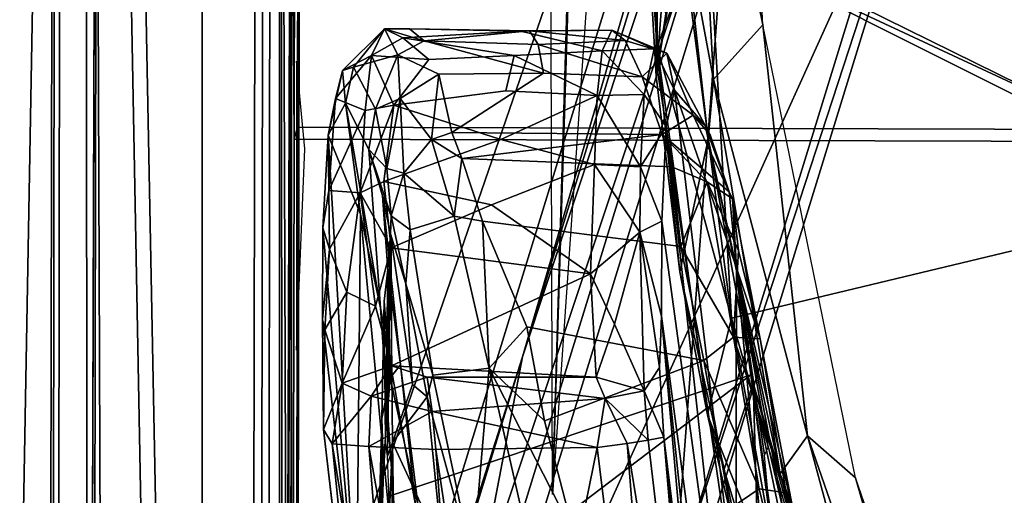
# Model space of a CAD drawing. Header units: millimetres. Extents: x -340 to 319, y -456 to 358.
# Tile 32 of 88: x -66.58 to -52.04, y -133.55 to -126.51. Entities that reach past the tile are written whole.
import ezdxf

# ---------------------------------------------------------------- set-up
doc = ezdxf.new("R2010")
doc.units = ezdxf.units.MM
doc.layers.add('Layer 01', color=7, linetype='Continuous', true_color=0x000000)

msp = doc.modelspace()

# ---------------------------------------------------------------- linework, layer by layer
at = {"layer": 'Layer 01'}
for points in [[(-62.751, 62.319, 388.082), (-63.174, -162.435, 401.363), (-66.173, -162.426, 401.413), (-65.75, 62.328, 388.132)], [(-66.138, -167.229, 404.335), (-65.75, 62.328, 388.132), (-66.173, -162.426, 401.413)], [(-65.75, 62.328, 388.132), (-66.138, -167.229, 404.335), (-66.045, -167.497, 409.955)], [(-65.75, 62.328, 388.132), (-66.045, -167.497, 409.955), (-65.57, -154.773, 436.296)], [(-65.75, 62.328, 388.132), (-65.57, -154.773, 436.296), (-65.416, -105.644, 437.09)], [(-63.046, -167.513, 409.902), (-63.174, -162.435, 401.363), (-62.751, 62.319, 388.082)], [(-62.739, -159.515, 426.961), (-63.046, -167.513, 409.902), (-62.751, 62.319, 388.082)], [(-62.703, -160.281, 429.23), (-62.739, -159.515, 426.961), (-62.751, 62.319, 388.082)], [(-62.751, 62.319, 388.082), (-62.425, -73.714, 430.975), (-62.703, -160.281, 429.23)], [(150.574, -20.344, 437.249), (-74.704, -146.791, 444.636), (-179.362, -90.332, 441.339)], [(-71.543, -150.43, 444.848), (150.574, -20.344, 437.249), (-85.976, -218.806, 448.843)], [(72.472, -149.481, 444.793), (-85.976, -218.806, 448.843), (150.574, -20.344, 437.249)], [(-71.543, -150.43, 444.848), (-74.704, -146.791, 444.636), (150.574, -20.344, 437.249)], [(-45.076, -89.038, 166.395), (-36.098, -56.495, 172.33), (-59.155, -131.499, 155.638)], [(-59.155, -131.499, 155.638), (-36.098, -56.495, 172.33), (-52.069, -107.263, 141.021)], [(-62.703, -160.281, 429.23), (-62.425, -73.714, 430.975), (-62.558, -119.473, 430.875)], [(-95.379, -73.876, 453.179), (-65.91, -74.006, 452.03), (-62.683, -246.292, 460.754), (-94.077, -217.932, 460.436)], [(-31.262, -107.529, 453.08), (-62.683, -246.292, 460.754), (-65.91, -74.006, 452.03)], [(-27.848, -76.95, 151.013), (-27.322, -75.481, 149.536), (-55.219, -161.556, 130.925)], [(-27.322, -75.481, 149.536), (-32.602, -93.866, 120.74), (-55.219, -161.556, 130.925)], [(-65.59, -81.16, 440.427), (-67.763, -76.319, 440.441), (-67.147, -168.665, 445.892)], [(-50.789, -164.613, 129.465), (-79.833, -253.505, 106.888), (-22.202, -76.93, 149.408)], [(-68.273, -216.652, 98.594), (-22.202, -76.93, 149.408), (-79.833, -253.505, 106.888)], [(-22.202, -76.93, 149.408), (-68.273, -216.652, 98.594), (-55.582, -177.619, 106.234)], [(-43.028, -138.967, 113.277), (-22.202, -76.93, 149.408), (-55.582, -177.619, 106.234)], [(-37.879, -106.912, 156.273), (-27.848, -76.95, 151.013), (-55.219, -161.556, 130.925)], [(-62.83, -81.368, 437.904), (-62.532, -168.94, 441.385), (-62.41, -80.419, 436.351)], [(-62.532, -168.94, 441.385), (-62.366, -81.138, 435.643), (-62.41, -80.419, 436.351)], [(-65.59, -81.16, 440.427), (-63.895, -168.761, 444.354), (-63.875, -80.984, 439.306)], [(-62.937, -168.845, 442.839), (-62.83, -81.368, 437.904), (-63.875, -80.984, 439.306), (-63.895, -168.761, 444.354)], [(-62.366, -81.138, 435.643), (-62.532, -168.94, 441.385), (-62.512, -148.07, 438.575)], [(-62.366, -81.138, 435.643), (-62.512, -148.07, 438.575), (-62.475, -128.104, 437.395)], [(-62.366, -81.138, 435.643), (-62.475, -128.104, 437.395), (-62.463, -122.219, 437.048)], [(-65.59, -81.16, 440.427), (-67.147, -168.665, 445.892), (-65.264, -168.67, 445.363)], [(-65.59, -81.16, 440.427), (-65.264, -168.67, 445.363), (-63.895, -168.761, 444.354)], [(-62.83, -81.368, 437.904), (-62.937, -168.845, 442.839), (-62.532, -168.94, 441.385)], [(-45.076, -89.038, 166.395), (-59.155, -131.499, 155.638), (-60.815, -140.185, 154.601)], [(-60.815, -140.185, 154.601), (-47.861, -111.56, 161.657), (-45.076, -89.038, 166.395)], [(-58.84, -89.041, 321.407), (-57.991, -98.52, 370.673), (-58.017, -109.981, 371.176), (-58.71, -133.535, 346.737)], [(-55.665, -163.029, 129.465), (-55.219, -161.556, 130.925), (-32.602, -93.866, 120.74)], [(-47.697, -140.261, 112.833), (-55.665, -163.029, 129.465), (-32.602, -93.866, 120.74)], [(-20.516, -144.303, 496.572), (0.361, -96.533, 495.04), (-52.75, -108.657, 495.698)], [(-52.085, -120.058, 152.408), (-56.906, -134.848, 134.061), (-46.222, -100.093, 141.812)], [(-46.222, -100.093, 141.812), (-56.906, -134.848, 134.061), (-56.079, -123.785, 136.346)], [(-67.441, -134.971, 440.893), (-67.388, -110.272, 439.43), (-65.416, -105.644, 437.09)], [(-67.441, -134.971, 440.893), (-65.416, -105.644, 437.09), (-65.493, -147.002, 439.564)], [(-65.416, -105.644, 437.09), (-65.57, -154.773, 436.296), (-65.493, -147.002, 439.564)], [(-55.219, -161.556, 130.925), (-55.422, -161.152, 143.225), (-37.879, -106.912, 156.273)], [(-48.32, -139.182, 148.639), (-37.879, -106.912, 156.273), (-55.422, -161.152, 143.225)], [(-52.085, -120.058, 152.408), (-37.879, -106.912, 156.273), (-48.32, -139.182, 148.639)], [(-52.069, -107.263, 141.021), (-56.079, -123.785, 136.346), (-69.746, -164.742, 127.835)], [(-69.746, -164.742, 127.835), (-59.155, -131.499, 155.638), (-52.069, -107.263, 141.021)], [(-62.683, -246.292, 460.754), (-31.262, -107.529, 453.08), (-43.789, -256.036, 460.896)], [(-97.735, -145.979, 497.749), (-65.581, -145.978, 497.055), (-52.75, -108.657, 495.698), (-97.735, -109.414, 496.656)], [(-52.75, -108.657, 495.698), (-65.581, -145.978, 497.055), (-20.516, -144.303, 496.572)], [(-58.059, -124.131, 397.399), (-58.71, -133.535, 346.737), (-57.949, -109.261, 375.109)], [(-57.949, -109.261, 375.109), (-58.71, -133.535, 346.737), (-58.017, -109.981, 371.176)], [(-47.232, -135.052, 156.81), (-47.861, -111.56, 161.657), (-60.815, -140.185, 154.601)], [(-62.703, -160.281, 429.23), (-62.558, -119.473, 430.875), (-62.564, -122.469, 431.052)], [(-56.39, -125.364, 337.514), (-47.736, -119.401, 333.469), (-48.409, -129.09, 339.794)], [(-57.196, -119.838, 334.349), (-57.163, -126.909, 339.127), (-57.362, -124.208, 337.937)], [(-56.737, -125.757, 337.849), (-57.163, -126.909, 339.127), (-57.196, -119.838, 334.349)], [(-63.885, -158.403, 143.176), (-52.085, -120.058, 152.408), (-48.32, -139.182, 148.639)], [(-52.085, -120.058, 152.408), (-63.885, -158.403, 143.176), (-56.906, -134.848, 134.061)], [(-55.602, -126.59, 369.567), (-55.896, -120.947, 366.295), (-56.65, -121.422, 366.33)], [(-56.781, -124.989, 367.443), (-56.333, -127.398, 369.595), (-56.65, -121.422, 366.33)], [(-56.333, -127.398, 369.595), (-55.602, -126.59, 369.567), (-56.65, -121.422, 366.33)], [(-62.514, -122.292, 434.047), (-62.525, -128.281, 434.401), (-62.564, -122.469, 431.052)], [(-62.514, -122.292, 434.047), (-50.518, -128.316, 434.201), (-62.525, -128.281, 434.401)], [(-62.514, -122.292, 434.047), (64.485, -122.656, 431.93), (-50.518, -128.316, 434.201)], [(-62.475, -128.104, 437.395), (-50.468, -128.139, 437.195), (-62.463, -122.219, 437.048)], [(-10.133, -122.273, 436.17), (-62.463, -122.219, 437.048), (-50.468, -128.139, 437.195)], [(-62.564, -122.469, 431.052), (-62.596, -166.215, 436.642), (-62.703, -160.281, 429.23)], [(-62.596, -166.215, 436.642), (-62.564, -122.469, 431.052), (-62.563, -148.246, 435.581)], [(-62.563, -148.246, 435.581), (-62.564, -122.469, 431.052), (-62.525, -128.281, 434.401)], [(-57.362, -124.208, 337.937), (-57.181, -127.347, 340.057), (-57.189, -124.746, 346.424), (-57.218, -123.705, 345.923)], [(-69.316, -166.827, 126.312), (-69.746, -164.742, 127.835), (-56.079, -123.785, 136.346)], [(-69.316, -166.827, 126.312), (-56.079, -123.785, 136.346), (-56.906, -134.848, 134.061)], [(-57.362, -124.208, 337.937), (-57.163, -126.909, 339.127), (-57.181, -127.347, 340.057)], [(-57.087, -126.129, 348.066), (-57.189, -124.746, 346.424), (-57.181, -127.347, 340.057)], [(-57.181, -127.347, 340.057), (-56.83, -130.24, 342.085), (-56.412, -128.278, 369.327), (-56.781, -124.989, 367.443)], [(-57.034, -126.429, 349.726), (-57.181, -127.347, 340.057), (-56.781, -124.989, 367.443)], [(-56.412, -128.278, 369.327), (-56.333, -127.398, 369.595), (-56.781, -124.989, 367.443)], [(-56.737, -125.757, 337.849), (-56.39, -125.364, 337.514), (-56.067, -130.928, 341.136)], [(-56.067, -130.928, 341.136), (-56.39, -125.364, 337.514), (-48.409, -129.09, 339.794)], [(-56.067, -130.928, 341.136), (-57.163, -126.909, 339.127), (-56.737, -125.757, 337.849)], [(-57.034, -126.429, 349.726), (-57.087, -126.129, 348.066), (-57.181, -127.347, 340.057)], [(-61.191, -126.649, 403.151), (-61.651, -127.215, 407.072), (-61.811, -127.265, 398.292)], [(-61.811, -127.265, 398.292), (-61.382, -127.042, 391.883), (-61.191, -126.649, 403.151)], [(-60.996, -127.035, 414.413), (-61.651, -127.215, 407.072), (-61.191, -126.649, 403.151)], [(-60.919, -126.783, 396.223), (-61.191, -126.649, 403.151), (-61.382, -127.042, 391.883)], [(-60.996, -127.035, 414.413), (-61.191, -126.649, 403.151), (-60.604, -126.825, 411.882)], [(-60.919, -126.783, 396.223), (-59.18, -126.683, 399.651), (-60.82, -126.65, 403.989), (-61.191, -126.649, 403.151)], [(-61.191, -126.649, 403.151), (-60.82, -126.65, 403.989), (-60.604, -126.825, 411.882)], [(-59.05, -126.679, 406.172), (-60.604, -126.825, 411.882), (-60.82, -126.65, 403.989)], [(-59.18, -126.683, 399.651), (-57.832, -126.666, 402.082), (-59.05, -126.679, 406.172), (-60.82, -126.65, 403.989)], [(-57.832, -126.666, 402.082), (-59.18, -126.683, 399.651), (-57.977, -126.974, 392.778)], [(-57.832, -126.666, 402.082), (-57.636, -126.819, 410.885), (-59.05, -126.679, 406.172)], [(-57.832, -126.666, 402.082), (-57.977, -126.974, 392.778), (-57.209, -126.944, 399.214)], [(-57.636, -126.819, 410.885), (-57.832, -126.666, 402.082), (-57.02, -127.006, 409.069)], [(-57.02, -127.006, 409.069), (-57.832, -126.666, 402.082), (-57.209, -126.944, 399.214)], [(-54.942, -132.665, 373.326), (-55.602, -126.59, 369.567), (-56.333, -127.398, 369.595)], [(-54.942, -132.665, 373.326), (-54.237, -133.287, 373.872), (-55.602, -126.59, 369.567)], [(-60.539, -127.103, 390.61), (-60.919, -126.783, 396.223), (-61.382, -127.042, 391.883)], [(-59.274, -127.044, 391.396), (-57.977, -126.974, 392.778), (-59.18, -126.683, 399.651), (-60.919, -126.783, 396.223)], [(-60.539, -127.103, 390.61), (-59.274, -127.044, 391.396), (-60.919, -126.783, 396.223)], [(-58.923, -126.878, 412.516), (-60.604, -126.825, 411.882), (-59.05, -126.679, 406.172)], [(-57.636, -126.819, 410.885), (-58.923, -126.878, 412.516), (-59.05, -126.679, 406.172)], [(-60.604, -126.825, 411.882), (-58.844, -127.306, 418.654), (-60.39, -127.321, 418.924), (-60.996, -127.035, 414.413)], [(-58.844, -127.306, 418.654), (-60.604, -126.825, 411.882), (-58.923, -126.878, 412.516)], [(-57.388, -127.356, 419.165), (-58.923, -126.878, 412.516), (-57.636, -126.819, 410.885)], [(-58.923, -126.878, 412.516), (-57.388, -127.356, 419.165), (-58.844, -127.306, 418.654)], [(-57.356, -127.619, 387.391), (-57.209, -126.944, 399.214), (-57.977, -126.974, 392.778)], [(-57.02, -127.006, 409.069), (-57.388, -127.356, 419.165), (-57.636, -126.819, 410.885)], [(-57.356, -127.619, 387.391), (-57.033, -128.092, 388.945), (-57.209, -126.944, 399.214)], [(-56.908, -127.555, 398.889), (-57.02, -127.006, 409.069), (-57.209, -126.944, 399.214)], [(-57.209, -126.944, 399.214), (-57.033, -128.092, 388.945), (-56.908, -127.555, 398.889)], [(-56.83, -130.24, 342.085), (-57.181, -127.347, 340.057), (-57.163, -126.909, 339.127)], [(-56.422, -132.358, 342.698), (-57.163, -126.909, 339.127), (-56.067, -130.928, 341.136)], [(-56.422, -132.358, 342.698), (-56.83, -130.24, 342.085), (-57.163, -126.909, 339.127)], [(-61.917, -127.678, 390.096), (-61.382, -127.042, 391.883), (-61.811, -127.265, 398.292)], [(-61.475, -127.855, 383.149), (-61.382, -127.042, 391.883), (-61.917, -127.678, 390.096)], [(-61.651, -127.215, 407.072), (-60.996, -127.035, 414.413), (-61.326, -127.837, 418.863)], [(-61.475, -127.855, 383.149), (-61.054, -127.778, 383.098), (-61.382, -127.042, 391.883)], [(-61.054, -127.778, 383.098), (-60.539, -127.103, 390.61), (-61.382, -127.042, 391.883)], [(-60.996, -127.035, 414.413), (-60.961, -127.678, 420.846), (-61.326, -127.837, 418.863)], [(-61.054, -127.778, 383.098), (-59.4, -127.564, 385.367), (-59.274, -127.044, 391.396), (-60.539, -127.103, 390.61)], [(-60.39, -127.321, 418.924), (-60.961, -127.678, 420.846), (-60.996, -127.035, 414.413)], [(-59.274, -127.044, 391.396), (-59.4, -127.564, 385.367), (-58.051, -127.633, 384.706)], [(-58.051, -127.633, 384.706), (-57.977, -126.974, 392.778), (-59.274, -127.044, 391.396)], [(-57.356, -127.619, 387.391), (-57.977, -126.974, 392.778), (-58.051, -127.633, 384.706)], [(-57.388, -127.356, 419.165), (-57.02, -127.006, 409.069), (-56.633, -127.923, 423.532)], [(-57.02, -127.006, 409.069), (-56.453, -128.079, 417.546), (-56.633, -127.923, 423.532)], [(-56.453, -128.079, 417.546), (-57.02, -127.006, 409.069), (-56.908, -127.555, 398.889)], [(-62.368, -128.422, 353.309), (-62.489, -127.129, 345.843), (-62.489, -131.4, 346.542)], [(-61.766, -127.75, 406.625), (-61.811, -127.265, 398.292), (-61.651, -127.215, 407.072)], [(-61.766, -127.75, 406.625), (-61.651, -127.215, 407.072), (-61.326, -127.837, 418.863), (-61.424, -128.432, 418.718)], [(-61.811, -127.265, 398.292), (-61.766, -127.75, 406.625), (-62.025, -128.22, 389.921)], [(-62.025, -128.22, 389.921), (-61.917, -127.678, 390.096), (-61.811, -127.265, 398.292)], [(-60.39, -127.321, 418.924), (-60.497, -128.283, 427.398), (-60.961, -127.678, 420.846)], [(-60.195, -128.183, 426.836), (-60.497, -128.283, 427.398), (-60.39, -127.321, 418.924)], [(-58.844, -127.306, 418.654), (-60.195, -128.183, 426.836), (-60.39, -127.321, 418.924)], [(-57.088, -128.209, 426.911), (-60.195, -128.183, 426.836), (-58.844, -127.306, 418.654), (-57.388, -127.356, 419.165)], [(-56.633, -127.923, 423.532), (-57.088, -128.209, 426.911), (-57.388, -127.356, 419.165)], [(-56.412, -128.278, 369.327), (-55.347, -133.227, 373.023), (-56.333, -127.398, 369.595)], [(-55.347, -133.227, 373.023), (-54.942, -132.665, 373.326), (-56.333, -127.398, 369.595)], [(-62.025, -128.22, 389.921), (-62.016, -129.038, 377.699), (-61.917, -127.678, 390.096)], [(-61.475, -127.855, 383.149), (-61.917, -127.678, 390.096), (-62.016, -129.038, 377.699)], [(-61.326, -127.837, 418.863), (-60.961, -127.678, 420.846), (-61.158, -128.714, 425.492)], [(-61.158, -128.714, 425.492), (-60.961, -127.678, 420.846), (-60.906, -128.784, 428.066)], [(-59.474, -128.286, 379.173), (-58.051, -127.633, 384.706), (-59.4, -127.564, 385.367), (-61.054, -127.778, 383.098)], [(-60.497, -128.283, 427.398), (-60.906, -128.784, 428.066), (-60.961, -127.678, 420.846)], [(-58.092, -128.657, 376.654), (-58.051, -127.633, 384.706), (-59.474, -128.286, 379.173)], [(-58.051, -127.633, 384.706), (-58.092, -128.657, 376.654), (-57.41, -128.689, 378.278)], [(-58.051, -127.633, 384.706), (-57.41, -128.689, 378.278), (-57.356, -127.619, 387.391)], [(-57.41, -128.689, 378.278), (-57.033, -128.092, 388.945), (-57.356, -127.619, 387.391)], [(-56.908, -127.555, 398.889), (-57.033, -128.092, 388.945), (-56.002, -135.099, 396.884)], [(-56.908, -127.555, 398.889), (-55.993, -130.182, 425.232), (-56.453, -128.079, 417.546)], [(-56.002, -135.099, 396.884), (-55.993, -130.182, 425.232), (-56.908, -127.555, 398.889)], [(-61.766, -127.75, 406.625), (-61.545, -129.389, 408.097), (-62.025, -128.22, 389.921)], [(-61.424, -128.432, 418.718), (-61.253, -130.775, 413.107), (-61.766, -127.75, 406.625)], [(-61.545, -129.389, 408.097), (-61.766, -127.75, 406.625), (-61.253, -130.775, 413.107)], [(-61.552, -129.074, 374.363), (-61.054, -127.778, 383.098), (-61.475, -127.855, 383.149)], [(-61.054, -127.778, 383.098), (-61.552, -129.074, 374.363), (-61.201, -128.908, 374.98)], [(-59.474, -128.286, 379.173), (-61.054, -127.778, 383.098), (-61.201, -128.908, 374.98)], [(-61.475, -127.855, 383.149), (-62.016, -129.038, 377.699), (-61.552, -129.074, 374.363)], [(-61.326, -127.837, 418.863), (-61.158, -128.714, 425.492), (-61.424, -128.432, 418.718)], [(-56.633, -127.923, 423.532), (-56.103, -129.061, 426.755), (-57.088, -128.209, 426.911)], [(-56.453, -128.079, 417.546), (-56.383, -128.215, 423.097), (-56.633, -127.923, 423.532)], [(-56.103, -129.061, 426.755), (-56.633, -127.923, 423.532), (-56.383, -128.215, 423.097)], [(-62.475, -128.104, 437.395), (-62.512, -148.07, 438.575), (-62.563, -148.246, 435.581), (-62.525, -128.281, 434.401)], [(-50.518, -128.316, 434.201), (-50.468, -128.139, 437.195), (-62.475, -128.104, 437.395), (-62.525, -128.281, 434.401)], [(-57.097, -129.494, 377.171), (-57.033, -128.092, 388.945), (-57.41, -128.689, 378.278)], [(-57.097, -129.494, 377.171), (-55.996, -137.529, 383.483), (-57.033, -128.092, 388.945)], [(-56.002, -135.099, 396.884), (-57.033, -128.092, 388.945), (-55.996, -137.529, 383.483), (-55.281, -141.228, 388.2)], [(-56.103, -129.061, 426.755), (-56.383, -128.215, 423.097), (-56.453, -128.079, 417.546)], [(-56.453, -128.079, 417.546), (-55.993, -130.182, 425.232), (-56.103, -129.061, 426.755)], [(-62.025, -128.22, 389.921), (-61.606, -135.376, 371.482), (-62.1, -129.589, 377.831)], [(-62.016, -129.038, 377.699), (-62.025, -128.22, 389.921), (-62.1, -129.589, 377.831)], [(-62.025, -128.22, 389.921), (-61.545, -129.389, 408.097), (-61.606, -135.376, 371.482)], [(-60.195, -128.183, 426.836), (-60.051, -128.564, 428.677), (-60.497, -128.283, 427.398)], [(-60.051, -128.564, 428.677), (-60.195, -128.183, 426.836), (-57.088, -128.209, 426.911)], [(-56.949, -128.688, 429.079), (-60.051, -128.564, 428.677), (-57.088, -128.209, 426.911)], [(-56.425, -128.913, 429.494), (-57.088, -128.209, 426.911), (-56.103, -129.061, 426.755), (-56.054, -129.16, 428.273)], [(-56.949, -128.688, 429.079), (-57.088, -128.209, 426.911), (-56.425, -128.913, 429.494)], [(-59.611, -129.249, 372.971), (-58.092, -128.657, 376.654), (-59.474, -128.286, 379.173), (-61.201, -128.908, 374.98)], [(-60.497, -128.283, 427.398), (-60.163, -129.42, 430.657), (-60.906, -128.784, 428.066)], [(-60.051, -128.564, 428.677), (-60.163, -129.42, 430.657), (-60.497, -128.283, 427.398)], [(-56.83, -130.24, 342.085), (-56.173, -133.159, 347.229), (-55.745, -131.889, 371.642), (-56.412, -128.278, 369.327)], [(-56.412, -128.278, 369.327), (-55.745, -131.889, 371.642), (-55.347, -133.227, 373.023)], [(-61.22, -129.119, 423.68), (-61.424, -128.432, 418.718), (-61.094, -129.413, 427.68)], [(-61.253, -130.775, 413.107), (-61.424, -128.432, 418.718), (-61.22, -129.119, 423.68), (-60.736, -133.69, 417.305)], [(-61.158, -128.714, 425.492), (-61.094, -129.413, 427.68), (-61.424, -128.432, 418.718)], [(-60.163, -129.42, 430.657), (-60.051, -128.564, 428.677), (-59.746, -129.491, 430.945)], [(-56.949, -128.688, 429.079), (-56.815, -129.865, 431.471), (-59.746, -129.491, 430.945), (-60.051, -128.564, 428.677)], [(-58.149, -130.271, 367.458), (-58.092, -128.657, 376.654), (-59.611, -129.249, 372.971)], [(-58.092, -128.657, 376.654), (-58.149, -130.271, 367.458), (-57.421, -129.657, 372.179)], [(-58.092, -128.657, 376.654), (-57.421, -129.657, 372.179), (-57.41, -128.689, 378.278)], [(-57.097, -129.494, 377.171), (-57.41, -128.689, 378.278), (-57.421, -129.657, 372.179)], [(-56.949, -128.688, 429.079), (-56.425, -128.913, 429.494), (-56.815, -129.865, 431.471)], [(-61.094, -129.413, 427.68), (-61.158, -128.714, 425.492), (-60.906, -128.784, 428.066)], [(-60.812, -129.62, 429.977), (-61.094, -129.413, 427.68), (-60.906, -128.784, 428.066)], [(-60.906, -128.784, 428.066), (-60.163, -129.42, 430.657), (-60.812, -129.62, 429.977)], [(-61.092, -129.888, 369.456), (-61.201, -128.908, 374.98), (-61.552, -129.074, 374.363)], [(-59.611, -129.249, 372.971), (-61.201, -128.908, 374.98), (-61.092, -129.888, 369.456)], [(-56.037, -131.207, 433.033), (-56.815, -129.865, 431.471), (-56.425, -128.913, 429.494)], [(-55.961, -129.925, 430.542), (-56.037, -131.207, 433.033), (-56.425, -128.913, 429.494)], [(-55.961, -129.925, 430.542), (-56.425, -128.913, 429.494), (-56.054, -129.16, 428.273)], [(-62.1, -129.589, 377.831), (-62.005, -129.906, 372.376), (-62.016, -129.038, 377.699)], [(-62.005, -129.906, 372.376), (-61.552, -129.074, 374.363), (-62.016, -129.038, 377.699)], [(-62.005, -129.906, 372.376), (-61.746, -130.542, 367.208), (-61.552, -129.074, 374.363)], [(-61.326, -130.749, 365.193), (-61.552, -129.074, 374.363), (-61.746, -130.542, 367.208)], [(-61.552, -129.074, 374.363), (-61.326, -130.749, 365.193), (-61.092, -129.888, 369.456)], [(-61.22, -129.119, 423.68), (-61.144, -130.208, 423.256), (-60.955, -131.616, 420.375)], [(-61.144, -130.208, 423.256), (-61.22, -129.119, 423.68), (-61.103, -129.678, 426.754)], [(-61.103, -129.678, 426.754), (-61.22, -129.119, 423.68), (-61.094, -129.413, 427.68)], [(-60.736, -133.69, 417.305), (-61.22, -129.119, 423.68), (-60.955, -131.616, 420.375)], [(-56.103, -129.061, 426.755), (-55.993, -130.182, 425.232), (-56.054, -129.16, 428.273)], [(-56.067, -130.928, 341.136), (-48.409, -129.09, 339.794), (-48.244, -137.115, 345.019), (-53.868, -138.632, 346.106)], [(-58.149, -130.271, 367.458), (-59.611, -129.249, 372.971), (-61.092, -129.888, 369.456)], [(-56.054, -129.16, 428.273), (-55.644, -131.234, 432.11), (-55.961, -129.925, 430.542)], [(-56.054, -129.16, 428.273), (-55.993, -130.182, 425.232), (-55.644, -131.234, 432.11)], [(-61.606, -135.376, 371.482), (-61.545, -129.389, 408.097), (-60.834, -136.905, 395.35)], [(-61.545, -129.389, 408.097), (-61.253, -130.775, 413.107), (-60.834, -136.905, 395.35)], [(-61.094, -129.413, 427.68), (-60.877, -130.419, 429.907), (-61.103, -129.678, 426.754)], [(-61.094, -129.413, 427.68), (-60.812, -129.62, 429.977), (-60.877, -130.419, 429.907)], [(-59.644, -131.667, 433.576), (-60.476, -131.77, 432.642), (-60.812, -129.62, 429.977), (-60.163, -129.42, 430.657)], [(-59.644, -131.667, 433.576), (-60.163, -129.42, 430.657), (-59.746, -129.491, 430.945)], [(-56.815, -129.865, 431.471), (-56.474, -131.552, 433.503), (-59.091, -131.055, 433.035), (-59.746, -129.491, 430.945)], [(-59.746, -129.491, 430.945), (-59.091, -131.055, 433.035), (-59.644, -131.667, 433.576)], [(-57.097, -129.494, 377.171), (-57.421, -129.657, 372.179), (-57.102, -130.897, 368.998)], [(-57.097, -129.494, 377.171), (-57.102, -130.897, 368.998), (-55.99, -139.262, 373.996), (-55.996, -137.529, 383.483)], [(-62.108, -130.948, 369.744), (-62.1, -129.589, 377.831), (-61.606, -135.376, 371.482)], [(-62.108, -130.948, 369.744), (-62.005, -129.906, 372.376), (-62.1, -129.589, 377.831)], [(-61.144, -130.208, 423.256), (-61.103, -129.678, 426.754), (-61.175, -132.76, 425.742)], [(-61.103, -129.678, 426.754), (-61.145, -132.966, 427.474), (-61.175, -132.76, 425.742)], [(-61.103, -129.678, 426.754), (-61.073, -132.765, 431.689), (-61.145, -132.966, 427.474)], [(-61.103, -129.678, 426.754), (-60.877, -130.419, 429.907), (-60.778, -131.909, 431.041)], [(-61.103, -129.678, 426.754), (-60.778, -131.909, 431.041), (-61.073, -132.765, 431.689)], [(-60.877, -130.419, 429.907), (-60.812, -129.62, 429.977), (-60.476, -131.77, 432.642)], [(-57.795, -131.016, 364.072), (-57.421, -129.657, 372.179), (-58.149, -130.271, 367.458)], [(-57.795, -131.016, 364.072), (-57.358, -131.999, 360.806), (-57.421, -129.657, 372.179)], [(-57.358, -131.999, 360.806), (-57.132, -131.658, 364.063), (-57.421, -129.657, 372.179)], [(-57.102, -130.897, 368.998), (-57.421, -129.657, 372.179), (-57.132, -131.658, 364.063)], [(-56.815, -129.865, 431.471), (-56.037, -131.207, 433.033), (-56.474, -131.552, 433.503)], [(-62.071, -131.098, 366.826), (-62.005, -129.906, 372.376), (-62.108, -130.948, 369.744)], [(-61.746, -130.542, 367.208), (-62.005, -129.906, 372.376), (-62.071, -131.098, 366.826)], [(-61.092, -129.888, 369.456), (-61.326, -130.749, 365.193), (-61.089, -131.631, 361.278)], [(-58.149, -130.271, 367.458), (-61.092, -129.888, 369.456), (-61.089, -131.631, 361.278)], [(-55.961, -129.925, 430.542), (-55.644, -131.234, 432.11), (-56.037, -131.207, 433.033)], [(-61.106, -131.807, 420.833), (-61.144, -130.208, 423.256), (-61.195, -130.677, 422.827)], [(-61.195, -130.677, 422.827), (-61.144, -130.208, 423.256), (-61.175, -132.76, 425.742)], [(-61.106, -131.807, 420.833), (-60.955, -131.616, 420.375), (-61.144, -130.208, 423.256)], [(-58.066, -131.8, 360.677), (-58.149, -130.271, 367.458), (-61.089, -131.631, 361.278)], [(-58.149, -130.271, 367.458), (-58.066, -131.8, 360.677), (-57.795, -131.016, 364.072)], [(-56.422, -132.358, 342.698), (-56.173, -133.159, 347.229), (-56.83, -130.24, 342.085)], [(-55.258, -137.973, 407.174), (-55.993, -130.182, 425.232), (-56.002, -135.099, 396.884)], [(-55.993, -130.182, 425.232), (-55.258, -137.973, 407.174), (-55.485, -133.978, 422.201)], [(-55.993, -130.182, 425.232), (-55.27, -133.932, 429.463), (-55.142, -133.848, 434.151)], [(-55.644, -131.234, 432.11), (-55.993, -130.182, 425.232), (-55.142, -133.848, 434.151)], [(-55.993, -130.182, 425.232), (-55.527, -132.833, 426.984), (-55.27, -133.932, 429.463)], [(-55.579, -132.954, 424.473), (-55.527, -132.833, 426.984), (-55.993, -130.182, 425.232)], [(-55.485, -133.978, 422.201), (-55.579, -132.954, 424.473), (-55.993, -130.182, 425.232)], [(-60.778, -131.909, 431.041), (-60.877, -130.419, 429.907), (-60.562, -132.091, 432.156)], [(-60.877, -130.419, 429.907), (-60.476, -131.77, 432.642), (-60.562, -132.091, 432.156)], [(-62.071, -131.098, 366.826), (-61.815, -131.889, 361.451), (-61.746, -130.542, 367.208)], [(-61.326, -130.749, 365.193), (-61.746, -130.542, 367.208), (-61.815, -131.889, 361.451)], [(-61.195, -130.677, 422.827), (-61.233, -132.412, 422.068), (-61.106, -131.807, 420.833)], [(-61.233, -132.412, 422.068), (-61.195, -130.677, 422.827), (-61.175, -132.76, 425.742), (-61.206, -133.165, 423.851)], [(-61.815, -131.889, 361.451), (-61.089, -131.631, 361.278), (-61.326, -130.749, 365.193)], [(-60.834, -136.905, 395.35), (-61.253, -130.775, 413.107), (-60.736, -133.69, 417.305)], [(-61.606, -135.376, 371.482), (-61.235, -139.937, 362.399), (-62.093, -132.574, 361.695), (-62.108, -130.948, 369.744)], [(-62.093, -132.574, 361.695), (-62.071, -131.098, 366.826), (-62.108, -130.948, 369.744)], [(-57.358, -131.999, 360.806), (-57.795, -131.016, 364.072), (-58.066, -131.8, 360.677)], [(-57.067, -132.684, 360.866), (-56.62, -136.315, 363.831), (-57.102, -130.897, 368.998), (-57.132, -131.658, 364.063)], [(-56.62, -136.315, 363.831), (-56.62, -135.494, 368.437), (-57.102, -130.897, 368.998)], [(-55.99, -139.262, 373.996), (-57.102, -130.897, 368.998), (-56.62, -135.494, 368.437)], [(-56.422, -132.358, 342.698), (-56.067, -130.928, 341.136), (-55.289, -135.203, 343.972)], [(-55.289, -135.203, 343.972), (-56.067, -130.928, 341.136), (-53.869, -138.63, 346.109)], [(-62.071, -131.098, 366.826), (-62.093, -132.574, 361.695), (-61.815, -131.889, 361.451)], [(-59.091, -131.055, 433.035), (-58.827, -132.446, 434.274), (-59.644, -131.667, 433.576)], [(-59.091, -131.055, 433.035), (-56.474, -131.552, 433.503), (-58.827, -132.446, 434.274)], [(-56.037, -131.207, 433.033), (-55.66, -133.449, 434.793), (-56.474, -131.552, 433.503)], [(-56.037, -131.207, 433.033), (-55.257, -133.508, 434.316), (-55.66, -133.449, 434.793)], [(-55.257, -133.508, 434.316), (-56.037, -131.207, 433.033), (-55.644, -131.234, 432.11)], [(-55.644, -131.234, 432.11), (-55.142, -133.848, 434.151), (-55.257, -133.508, 434.316)], [(-59.155, -131.499, 155.638), (-74.171, -180.273, 143.499), (-73.438, -181.214, 144.361), (-60.815, -140.185, 154.601)], [(-59.155, -131.499, 155.638), (-69.746, -164.742, 127.835), (-74.171, -180.273, 143.499)], [(-58.827, -132.446, 434.274), (-56.474, -131.552, 433.503), (-56.085, -133.739, 435.079), (-58.393, -134.116, 435.332)], [(-56.085, -133.739, 435.079), (-56.474, -131.552, 433.503), (-55.66, -133.449, 434.793)], [(-61.815, -131.889, 361.451), (-61.388, -132.082, 360.564), (-61.089, -131.631, 361.278)], [(-61.388, -132.082, 360.564), (-60.56, -131.798, 360.639), (-61.089, -131.631, 361.278)], [(-61.106, -131.807, 420.833), (-60.697, -133.675, 418.704), (-60.955, -131.616, 420.375)], [(-60.56, -131.798, 360.639), (-58.066, -131.8, 360.677), (-61.089, -131.631, 361.278)], [(-60.697, -133.675, 418.704), (-60.736, -133.69, 417.305), (-60.955, -131.616, 420.375)], [(-59.644, -131.667, 433.576), (-59.89, -134.543, 434.578), (-60.476, -131.77, 432.642)], [(-59.644, -131.667, 433.576), (-58.922, -134.854, 435.488), (-59.89, -134.543, 434.578)], [(-58.922, -134.854, 435.488), (-59.644, -131.667, 433.576), (-58.393, -134.116, 435.332)], [(-58.393, -134.116, 435.332), (-59.644, -131.667, 433.576), (-58.827, -132.446, 434.274)], [(-57.067, -132.684, 360.866), (-57.132, -131.658, 364.063), (-57.358, -131.999, 360.806)], [(-62.093, -132.574, 361.695), (-61.964, -132.783, 360.992), (-61.815, -131.889, 361.451)], [(-61.964, -132.783, 360.992), (-61.388, -132.082, 360.564), (-61.815, -131.889, 361.451)], [(-61.388, -132.082, 360.564), (-60.487, -132.305, 360.049), (-60.56, -131.798, 360.639)], [(-61.316, -135.967, 420.527), (-61.121, -133.557, 429.03), (-55.78, -131.766, 427.779)], [(-54.873, -138.08, 419.157), (-61.316, -135.967, 420.527), (-55.78, -131.766, 427.779)], [(-61.27, -133.891, 419.543), (-60.697, -133.675, 418.704), (-61.106, -131.807, 420.833)], [(-61.233, -132.412, 422.068), (-61.27, -133.891, 419.543), (-61.106, -131.807, 420.833)], [(-55.78, -131.766, 427.779), (-61.121, -133.557, 429.03), (-60.893, -139.712, 432.359), (-54.03, -140.201, 432.36)], [(-60.562, -132.091, 432.156), (-60.476, -131.77, 432.642), (-59.89, -134.543, 434.578)], [(-60.56, -131.798, 360.639), (-57.931, -132.114, 360.112), (-58.066, -131.8, 360.677)], [(-60.56, -131.798, 360.639), (-60.487, -132.305, 360.049), (-57.931, -132.114, 360.112)], [(-58.066, -131.8, 360.677), (-57.931, -132.114, 360.112), (-57.358, -131.999, 360.806)], [(-56.173, -133.159, 347.229), (-55.632, -135.76, 345.322), (-55.745, -131.889, 371.642)], [(-54.873, -138.08, 419.157), (-55.78, -131.766, 427.779), (-54.03, -140.201, 432.36), (-53.741, -145.966, 425.564)], [(-55.632, -135.76, 345.322), (-54.937, -136.865, 356.766), (-54.719, -135.616, 374.192), (-55.745, -131.889, 371.642)], [(-55.745, -131.889, 371.642), (-54.719, -135.616, 374.192), (-55.347, -133.227, 373.023)], [(-61.073, -132.765, 431.689), (-60.778, -131.909, 431.041), (-60.562, -132.091, 432.156)], [(-57.931, -132.114, 360.112), (-57.297, -132.73, 360.258), (-57.358, -131.999, 360.806)], [(-57.067, -132.684, 360.866), (-57.358, -131.999, 360.806), (-57.297, -132.73, 360.258)], [(-61.964, -132.783, 360.992), (-61.423, -132.822, 360.302), (-61.388, -132.082, 360.564)], [(-61.423, -132.822, 360.302), (-60.487, -132.305, 360.049), (-61.388, -132.082, 360.564)], [(-61.073, -132.765, 431.689), (-60.562, -132.091, 432.156), (-60.335, -134.365, 433.188)], [(-60.335, -134.365, 433.188), (-60.562, -132.091, 432.156), (-59.89, -134.543, 434.578)], [(-60.487, -132.305, 360.049), (-58.052, -132.841, 359.916), (-57.931, -132.114, 360.112)], [(-57.608, -132.781, 360.025), (-57.931, -132.114, 360.112), (-58.052, -132.841, 359.916)], [(-57.931, -132.114, 360.112), (-57.608, -132.781, 360.025), (-57.297, -132.73, 360.258)], [(-61.423, -132.822, 360.302), (-60.433, -132.866, 359.937), (-60.487, -132.305, 360.049)], [(-58.052, -132.841, 359.916), (-60.487, -132.305, 360.049), (-60.433, -132.866, 359.937)], [(-61.242, -134.341, 421.874), (-61.27, -133.891, 419.543), (-61.233, -132.412, 422.068)], [(-61.206, -133.165, 423.851), (-61.242, -134.341, 421.874), (-61.233, -132.412, 422.068)], [(-56.173, -133.159, 347.229), (-56.422, -132.358, 342.698), (-55.632, -135.76, 345.322)], [(-56.422, -132.358, 342.698), (-54.514, -138.653, 346.405), (-55.632, -135.76, 345.322)], [(-55.289, -135.203, 343.972), (-54.514, -138.653, 346.405), (-56.422, -132.358, 342.698)], [(-61.329, -139.088, 361.805), (-61.964, -132.783, 360.992), (-62.093, -132.574, 361.695)], [(-62.093, -132.574, 361.695), (-61.235, -139.937, 362.399), (-61.329, -139.088, 361.805)], [(-61.145, -132.966, 427.474), (-61.073, -132.765, 431.689), (-61.117, -133.754, 429.318)], [(-61.117, -133.754, 429.318), (-61.073, -132.765, 431.689), (-61.095, -135.219, 430.836)], [(-61.073, -132.765, 431.689), (-61.033, -135.422, 433.201), (-61.085, -137.261, 431.852), (-61.095, -135.219, 430.836)], [(-61.073, -132.765, 431.689), (-60.335, -134.365, 433.188), (-61.033, -135.422, 433.201)], [(-57.297, -132.73, 360.258), (-57.608, -132.781, 360.025), (-56.455, -139.876, 360.685)], [(-57.067, -132.684, 360.866), (-57.297, -132.73, 360.258), (-56.455, -139.876, 360.685)], [(-56.631, -136.74, 361.136), (-57.067, -132.684, 360.866), (-56.455, -139.876, 360.685)], [(-56.631, -136.74, 361.136), (-56.62, -136.315, 363.831), (-57.067, -132.684, 360.866)], [(-53.296, -138.78, 377.399), (-54.942, -132.665, 373.326), (-55.347, -133.227, 373.023)], [(-53.296, -138.78, 377.399), (-51.82, -141.672, 379.975), (-54.942, -132.665, 373.326)], [(-51.82, -141.672, 379.975), (-54.237, -133.287, 373.872), (-54.942, -132.665, 373.326)], [(-60.907, -139.288, 361.055), (-61.964, -132.783, 360.992), (-61.329, -139.088, 361.805)], [(-60.907, -139.288, 361.055), (-61.423, -132.822, 360.302), (-61.964, -132.783, 360.992)], [(-59.76, -142.144, 360.669), (-61.423, -132.822, 360.302), (-60.907, -139.288, 361.055)], [(-59.76, -142.144, 360.669), (-60.433, -132.866, 359.937), (-61.423, -132.822, 360.302)], [(-59.418, -139.57, 360.331), (-58.052, -132.841, 359.916), (-60.433, -132.866, 359.937)], [(-59.418, -139.57, 360.331), (-60.433, -132.866, 359.937), (-59.76, -142.144, 360.669)], [(-58.052, -132.841, 359.916), (-59.418, -139.57, 360.331), (-56.783, -143.131, 360.502)], [(-57.608, -132.781, 360.025), (-58.052, -132.841, 359.916), (-56.783, -143.131, 360.502)], [(-56.783, -143.131, 360.502), (-56.455, -139.876, 360.685), (-57.608, -132.781, 360.025)], [(-55.347, -133.227, 373.023), (-54.719, -135.616, 374.192), (-53.604, -138.849, 376.602)], [(-53.296, -138.78, 377.399), (-55.347, -133.227, 373.023), (-53.604, -138.849, 376.602)], [(-54.237, -133.287, 373.872), (-51.82, -141.672, 379.975), (-50.641, -143.679, 381.547)], [(-55.59, -136.12, 436.087), (-56.085, -133.739, 435.079), (-55.66, -133.449, 434.793), (-55.022, -136.083, 435.828)], [(-55.66, -133.449, 434.793), (-55.257, -133.508, 434.316), (-55.022, -136.083, 435.828)], [(-54.611, -136.549, 435.26), (-55.022, -136.083, 435.828), (-55.257, -133.508, 434.316)], [(-55.142, -133.848, 434.151), (-54.611, -136.549, 435.26), (-55.257, -133.508, 434.316)]]:
    msp.add_3dface(points, dxfattribs=at)

doc.saveas('drawing.dxf')
